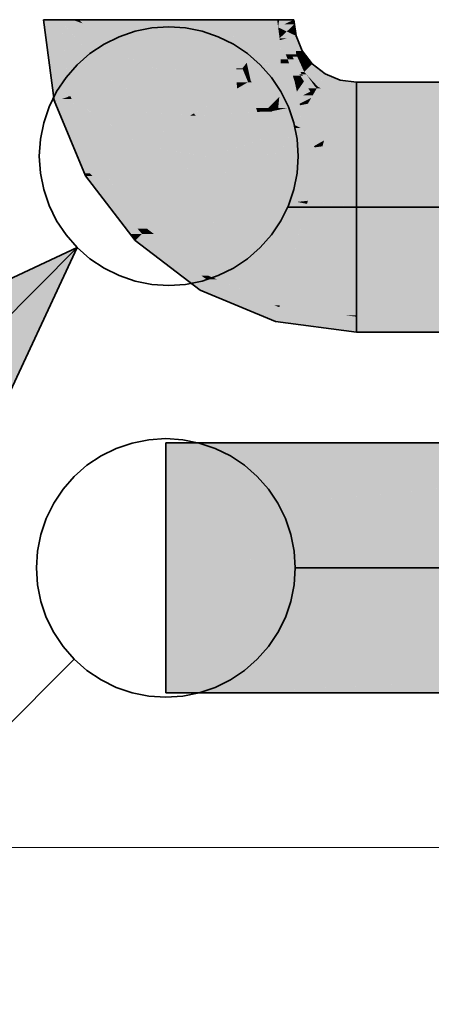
# Model space of a CAD drawing. Extents: x -297 to 573, y -46 to 548.
# Tile 177 of 256: x 224.7 to 226.61, y 246.46 to 251.03. Entities that reach past the tile are written whole.
import ezdxf

# ---------------------------------------------------------------- set-up
doc = ezdxf.new("R2010")
doc.units = 0
doc.layers.get('0').update_dxf_attribs({"lineweight": 35})
for name, color, linetype, lineweight in [('0-Shading', 7, 'Continuous', 35), ('5_EG-AUSBAU', 7, 'Continuous', 25), ('5_EG-HLSE', 7, 'Continuous', 25)]:
    doc.layers.add(name, color=color, linetype=linetype, lineweight=lineweight)
doc.layers.add('H_Ruecklauf', color=5, linetype='Continuous', lineweight=35, true_color=0x0000ff)
doc.layers.add('H_Vorlauf', color=1, linetype='Continuous', lineweight=35, true_color=0xff0000)

# ---------------------------------------------------------------- blocks, each defined once
blk = doc.blocks.new('Shading-A07ALD3J1N', base_point=(229.2942, 249.6208))
at = {"layer": '0-Shading', "color": 174, "true_color": 0x0000a0}
for points in [[(227.4742, 249.0367), (225.3803, 249.0367), (227.0915, 249.0645)], [(225.3803, 249.0367), (227.0915, 249.0645), (225.3803, 249.0645)], [(225.3803, 248.9868), (227.4742, 249.0367), (225.3803, 249.0367)], [(225.3803, 248.9868), (226.8946, 248.9868), (227.4742, 249.0367)], [(226.4168, 247.9443), (225.3803, 247.9443), (227.1059, 247.9822)], [(225.3803, 247.9443), (227.1059, 247.9822), (226.2901, 247.9822)], [(225.3803, 247.9443), (226.2901, 247.9822), (225.3803, 247.9822)], [(225.6938, 247.9045), (226.4344, 247.9045), (227.1059, 247.9822)], [(226.4344, 247.9045), (227.1059, 247.9822), (227.628, 247.9822)], [(225.6938, 247.9045), (226.4168, 247.9443), (225.3803, 247.9443)], [(225.3803, 247.9045), (225.6938, 247.9045), (225.3803, 247.9443)], [(226.4344, 247.9045), (226.6611, 247.9045), (226.8709, 247.9329)]]:
    blk.add_solid(points, dxfattribs=at)
at = {"layer": '0-Shading', "color": 172, "true_color": 0x0000d9}
for points in [[(225.3803, 248.7745), (225.8321, 248.7745), (225.3803, 248.9868)], [(225.8321, 248.7745), (225.3803, 248.9868), (226.8946, 248.9868)], [(225.8321, 248.7745), (227.9223, 248.9751), (226.8361, 248.9751)], [(225.8321, 248.7745), (228.4242, 248.7745), (226.9245, 248.8793)], [(226.8817, 248.0623), (225.3803, 248.0623), (227.8571, 248.1945)], [(225.3803, 248.0623), (227.8571, 248.1945), (225.3803, 248.1945)], [(225.3803, 247.9822), (226.8817, 248.0623), (225.3803, 248.0623)], [(225.3803, 247.9822), (226.2901, 247.9822), (226.8817, 248.0623)], [(226.2901, 247.9822), (227.1059, 247.9822), (226.8817, 248.0623)]]:
    blk.add_solid(points, dxfattribs=at)
at = {"layer": '0-Shading', "color": 5, "true_color": 0x0000fa}
for points in [[(225.3803, 248.635), (225.8321, 248.7745), (225.3803, 248.7745)], [(226.9598, 248.635), (225.3803, 248.635), (228.4242, 248.7745)], [(225.3803, 248.635), (228.4242, 248.7745), (225.8321, 248.7745)], [(225.3803, 248.4845), (228.4242, 248.4845), (228.4242, 248.7745)], [(225.3803, 248.4845), (226.9598, 248.635), (225.3803, 248.635)], [(228.3559, 248.3646), (225.3803, 248.3646), (228.4242, 248.4845)], [(225.3803, 248.3646), (228.4242, 248.4845), (225.3803, 248.4845)], [(225.3803, 248.1945), (227.8571, 248.1945), (228.3559, 248.3646)], [(225.3803, 248.1945), (228.3559, 248.3646), (225.3803, 248.3646)]]:
    blk.add_solid(points, dxfattribs=at)
blk = doc.blocks.new('Shading-A07ALD3L1N', base_point=(229.5842, 249.6586))
at = {"layer": '0-Shading', "color": 14, "true_color": 0xa00000}
for points in [[(224.8523, 250.7386), (224.8918, 251.0285), (224.8141, 251.0285)], [(224.93, 250.7386), (224.8523, 250.7386), (224.8918, 251.0285)], [(225.9011, 250.993), (225.9061, 251.0285), (225.8964, 251.0285)], [(225.9011, 250.993), (225.9741, 251.0285), (225.9061, 251.0285)], [(225.9615, 250.993), (225.9011, 250.993), (225.9769, 251.0076)], [(225.9011, 250.993), (225.9769, 251.0076), (225.931, 251.0076)], [(225.9412, 250.9739), (225.9615, 250.993), (225.9011, 250.993)], [(225.9412, 250.9739), (225.9036, 250.9739), (225.9011, 250.993)], [(225.9769, 251.0076), (225.931, 251.0076), (225.9741, 251.0285)], [(225.9813, 250.9739), (225.9412, 250.9739), (225.9769, 251.0076)], [(225.9078, 250.9423), (225.9412, 250.9739), (225.9036, 250.9739)], [(225.9422, 250.9423), (225.9078, 250.9423), (225.984, 250.9535)], [(225.9078, 250.9423), (225.984, 250.9535), (225.9196, 250.9535)], [(225.9764, 250.9334), (225.909, 250.9334), (225.9741, 250.9509)], [(225.984, 250.9535), (225.9196, 250.9535), (225.9412, 250.9739)], [(225.984, 250.9535), (225.9813, 250.9739), (225.9412, 250.9739)], [(225.9851, 250.9509), (225.9741, 250.9509), (225.984, 250.9535)], [(225.983, 250.8835), (225.9851, 250.9509), (225.9741, 250.9509)], [(226.013, 250.8835), (225.983, 250.8835), (225.9851, 250.9509)], [(225.909, 250.9334), (225.9422, 250.9423), (225.9078, 250.9423)], [(225.9363, 250.8675), (225.9764, 250.9334), (225.909, 250.9334)], [(225.9851, 250.8675), (225.9363, 250.8675), (225.9764, 250.9334)], [(225.9457, 250.8447), (225.9851, 250.8675), (225.9363, 250.8675)], [(225.9739, 250.8447), (225.9457, 250.8447), (225.9674, 250.8572)], [(225.9897, 250.8572), (225.9674, 250.8572), (225.9851, 250.8675)], [(226.0045, 250.7863), (225.9897, 250.8572), (225.9674, 250.8572)], [(225.9851, 250.8675), (226.013, 250.8835), (225.983, 250.8835)], [(226.0253, 250.8675), (225.9851, 250.8675), (226.013, 250.8835)], [(226.005, 250.8235), (226.0253, 250.8675), (225.9851, 250.8675)], [(226.0218, 250.7863), (226.0045, 250.7863), (225.9897, 250.8572)], [(226.0591, 250.8235), (226.005, 250.8235), (226.0253, 250.8675)], [(225.9993, 250.7749), (225.9739, 250.8447), (225.9457, 250.8447)], [(226.0104, 250.7749), (225.9993, 250.7749), (225.9739, 250.8447)], [(226.0218, 250.7863), (226.0591, 250.8235), (226.005, 250.8235)], [(226.1076, 250.7863), (226.0218, 250.7863), (226.0591, 250.8235)], [(226.0041, 250.7685), (226.0104, 250.7749), (225.9993, 250.7749)], [(226.0173, 250.7685), (226.0041, 250.7685), (226.0104, 250.7749)], [(226.0803, 250.7101), (226.0173, 250.7685), (226.0041, 250.7685)], [(226.0104, 250.7749), (226.0218, 250.7863), (226.0045, 250.7863)], [(226.0323, 250.7749), (226.0104, 250.7749), (226.0218, 250.7863)], [(226.0719, 250.7179), (226.0323, 250.7749), (226.0104, 250.7749)], [(226.03, 250.7774), (226.1076, 250.7863), (226.0218, 250.7863)], [(226.1191, 250.7774), (226.03, 250.7774), (226.1076, 250.7863)], [(226.0847, 250.7179), (226.1191, 250.7774), (226.03, 250.7774)], [(226.0847, 250.7179), (226.0719, 250.7179), (226.0323, 250.7749)], [(226.1891, 250.7484), (226.1024, 250.7484), (226.1191, 250.7774)], [(224.929, 250.6708), (224.8612, 250.6708), (224.8523, 250.7386)], [(224.9386, 250.6734), (224.9261, 250.6734), (224.8523, 250.7386)], [(224.9386, 250.6734), (224.93, 250.7386), (224.8523, 250.7386)], [(226.1809, 250.7179), (226.0847, 250.7179), (226.1891, 250.7484)], [(226.0847, 250.7179), (226.1891, 250.7484), (226.1024, 250.7484)], [(226.2641, 250.6734), (226.1689, 250.6734), (226.2641, 250.7386)], [(226.1689, 250.6734), (226.2641, 250.7386), (226.1864, 250.7386)], [(226.2641, 250.7386), (226.1864, 250.7386), (226.1891, 250.7484)], [(226.2641, 250.6608), (228.3839, 250.6608), (226.2641, 250.7386)], [(228.3839, 250.6608), (226.2641, 250.7386), (227.3119, 250.7386)], [(224.929, 250.6708), (224.9386, 250.6734), (224.9261, 250.6734)], [(224.9397, 250.6708), (224.929, 250.6708), (224.9386, 250.6734)], [(226.0803, 250.7101), (226.0847, 250.7179), (226.0719, 250.7179)], [(226.0994, 250.7101), (226.0803, 250.7101), (226.0847, 250.7179)], [(226.1689, 250.6734), (226.0994, 250.7101), (226.0803, 250.7101)], [(226.1689, 250.6734), (226.1809, 250.7179), (226.0847, 250.7179)], [(226.2641, 250.6608), (226.2641, 250.6734), (226.1689, 250.6734)], [(224.8635, 250.6533), (224.929, 250.6708), (224.8612, 250.6708)], [(224.8775, 250.6533), (224.8635, 250.6533), (224.929, 250.6708)], [(224.8653, 250.6491), (224.8775, 250.6533), (224.8635, 250.6533)], [(224.9486, 250.6491), (224.8653, 250.6491), (224.9438, 250.6608)], [(224.8653, 250.6491), (224.9438, 250.6608), (224.8998, 250.6608)], [(225.0291, 250.3155), (225.0034, 250.3155), (224.8653, 250.6491)], [(225.0757, 250.3424), (224.9486, 250.6491), (224.8653, 250.6491)], [(225.0757, 250.3424), (225.0159, 250.3424), (224.8653, 250.6491)], [(224.9438, 250.6608), (224.8998, 250.6608), (224.929, 250.6708)], [(224.9438, 250.6608), (224.9397, 250.6708), (224.929, 250.6708)], [(225.0084, 250.3036), (225.0291, 250.3155), (225.0034, 250.3155)], [(225.0394, 250.3036), (225.0084, 250.3036), (225.0291, 250.3155)], [(225.0291, 250.3155), (225.0757, 250.3424), (225.0159, 250.3424)], [(225.0963, 250.3155), (225.0291, 250.3155), (225.0757, 250.3424)], [(225.2497, 250.0582), (225.0963, 250.3155), (225.0291, 250.3155)], [(225.2938, 250.0582), (225.2497, 250.0582), (225.0963, 250.3155)], [(225.2149, 250.0345), (225.0394, 250.3036), (225.0084, 250.3036)], [(225.27, 250.0345), (225.2149, 250.0345), (225.0394, 250.3036)], [(225.2388, 250.0033), (225.27, 250.0345), (225.2149, 250.0345)], [(225.3143, 250.0033), (225.2388, 250.0033), (225.27, 250.0345)], [(225.27, 250.0345), (225.2938, 250.0582), (225.2497, 250.0582)], [(225.3247, 250.0345), (225.27, 250.0345), (225.2938, 250.0582)], [(225.546, 249.8401), (225.3247, 250.0345), (225.27, 250.0345)], [(225.578, 249.8401), (225.546, 249.8401), (225.3247, 250.0345)], [(225.4723, 249.8241), (225.3143, 250.0033), (225.2388, 250.0033)], [(225.5687, 249.8241), (225.4723, 249.8241), (225.3143, 250.0033)], [(225.5391, 249.7728), (225.5687, 249.8241), (225.4723, 249.8241)], [(225.7021, 249.7728), (225.5391, 249.7728), (225.5687, 249.8241)], [(225.5687, 249.8241), (225.578, 249.8401), (225.546, 249.8401)], [(225.6166, 249.8241), (225.5687, 249.8241), (225.578, 249.8401)], [(225.8836, 249.703), (225.6166, 249.8241), (225.5687, 249.8241)], [(225.909, 249.703), (225.8836, 249.703), (225.6166, 249.8241)], [(225.7289, 249.6942), (225.7021, 249.7728), (225.5391, 249.7728)], [(225.9066, 249.6942), (225.7289, 249.6942), (225.7021, 249.7728)], [(225.8888, 249.628), (225.9066, 249.6942), (225.7289, 249.6942)], [(225.9066, 249.6942), (225.909, 249.703), (225.8836, 249.703)], [(226.2641, 249.6503), (225.8948, 249.6503), (225.9066, 249.6942)], [(225.976, 249.6942), (225.9066, 249.6942), (225.909, 249.703)], [(226.2154, 249.6562), (225.976, 249.6942), (225.9066, 249.6942)], [(226.2641, 249.6562), (226.2154, 249.6562), (225.976, 249.6942)], [(226.2641, 249.628), (225.8888, 249.628), (226.2641, 249.6503)], [(225.8888, 249.628), (226.2641, 249.6503), (225.8948, 249.6503)], [(226.2641, 249.5786), (226.2641, 249.628), (225.8888, 249.628)], [(226.2641, 249.6503), (226.2641, 249.6562), (226.2154, 249.6562)], [(226.2641, 249.6503), (228.1674, 249.6503), (226.2641, 249.6562)], [(228.1674, 249.6503), (226.2641, 249.6562), (228.2517, 249.6562)], [(226.2641, 249.5786), (227.1591, 249.5786), (226.2641, 249.6503)], [(227.1591, 249.5786), (226.2641, 249.6503), (228.1674, 249.6503)]]:
    blk.add_solid(points, dxfattribs=at)
at = {"layer": '0-Shading', "color": 12, "true_color": 0xd90000}
for points in [[(225.1436, 250.7283), (224.9314, 250.7283), (224.8918, 251.0285)], [(224.9949, 251.0116), (224.9451, 251.0285), (224.8918, 251.0285)], [(224.9949, 251.0116), (224.9061, 251.0116), (224.8918, 251.0285)], [(225.0138, 250.8831), (224.9949, 251.0116), (224.9061, 251.0116)], [(224.9949, 251.0116), (224.9778, 251.0285), (224.9451, 251.0285)], [(225.1233, 250.8831), (225.1041, 251.0285), (224.9778, 251.0285)], [(225.1233, 250.8831), (225.0138, 250.8831), (224.9949, 251.0116)], [(225.6888, 250.993), (225.8964, 251.0285), (225.6841, 251.0285)], [(225.9011, 250.993), (225.6888, 250.993), (225.8964, 251.0285)], [(225.7039, 250.8784), (225.9011, 250.993), (225.6888, 250.993)], [(225.8167, 250.9087), (225.7559, 250.9087), (225.9011, 250.993)], [(225.9078, 250.9423), (225.8504, 250.9423), (225.9011, 250.993)], [(225.7039, 250.8784), (225.8167, 250.9087), (225.7559, 250.9087)], [(225.7935, 250.8784), (225.7039, 250.8784), (225.8167, 250.9087)], [(225.9125, 250.8381), (225.7626, 250.8381), (225.8167, 250.9087)], [(225.9099, 250.9087), (225.8167, 250.9087), (225.909, 250.9334)], [(225.8167, 250.9087), (225.9041, 250.9321), (225.8401, 250.9321)], [(225.9125, 250.8381), (225.9099, 250.9087), (225.8167, 250.9087)], [(225.8401, 250.9321), (225.9078, 250.9423), (225.8504, 250.9423)], [(225.9041, 250.9321), (225.8401, 250.9321), (225.909, 250.9334)], [(225.8401, 250.9321), (225.909, 250.9334), (225.8488, 250.9334)], [(225.909, 250.9334), (225.8488, 250.9334), (225.9078, 250.9423)], [(225.9457, 250.8447), (225.9123, 250.8447), (225.909, 250.9334)], [(225.1436, 250.7283), (225.1233, 250.8831), (225.0138, 250.8831)], [(225.7353, 250.8026), (225.7935, 250.8784), (225.7039, 250.8784)], [(225.7602, 250.8075), (225.7391, 250.8075), (225.7554, 250.8288)], [(225.8663, 250.8288), (225.7554, 250.8288), (225.9125, 250.8381)], [(225.7554, 250.8288), (225.9125, 250.8381), (225.7626, 250.8381)], [(225.7602, 250.8075), (225.8663, 250.8288), (225.7554, 250.8288)], [(225.8813, 250.8075), (225.7602, 250.8075), (225.913, 250.8258)], [(225.7602, 250.8075), (225.913, 250.8258), (225.8515, 250.8258)], [(225.9096, 250.7456), (225.774, 250.7456), (225.913, 250.8258)], [(225.913, 250.8258), (225.8515, 250.8258), (225.9125, 250.8381)], [(225.9774, 250.7419), (225.9095, 250.7419), (225.9515, 250.8258)], [(225.9095, 250.7419), (225.9515, 250.8258), (225.913, 250.8258)], [(225.9125, 250.8381), (225.9457, 250.8447), (225.9123, 250.8447)], [(225.9342, 250.8381), (225.9125, 250.8381), (225.9457, 250.8447)], [(225.913, 250.8258), (225.9342, 250.8381), (225.9125, 250.8381)], [(225.9515, 250.8258), (225.913, 250.8258), (225.9457, 250.8447)], [(226.0041, 250.7685), (225.9692, 250.7685), (225.9457, 250.8447)], [(225.7353, 250.8026), (225.7602, 250.8075), (225.7391, 250.8075)], [(225.7613, 250.8026), (225.7353, 250.8026), (225.7602, 250.8075)], [(225.7589, 250.7456), (225.7613, 250.8026), (225.7353, 250.8026)], [(225.774, 250.7456), (225.7589, 250.7456), (225.7613, 250.8026)], [(225.774, 250.7456), (225.8813, 250.8075), (225.7602, 250.8075)], [(225.9774, 250.7419), (226.0041, 250.7685), (225.9692, 250.7685)], [(226.0209, 250.7419), (225.9774, 250.7419), (226.0041, 250.7685)], [(226.0803, 250.7101), (226.0408, 250.7101), (226.0041, 250.7685)], [(224.9386, 250.6734), (225.1436, 250.7283), (224.9314, 250.7283)], [(225.1664, 250.6734), (224.9386, 250.6734), (225.1436, 250.7283)], [(225.7618, 250.7386), (225.774, 250.7456), (225.7589, 250.7456)], [(225.7785, 250.7386), (225.7618, 250.7386), (225.774, 250.7456)], [(225.854, 250.6184), (225.7785, 250.7386), (225.7618, 250.7386)], [(225.821, 250.6709), (225.9096, 250.7456), (225.774, 250.7456)], [(225.9065, 250.6709), (225.821, 250.6709), (225.9096, 250.7456)], [(225.9933, 250.6709), (225.9065, 250.6709), (225.9774, 250.7419)], [(225.9065, 250.6709), (225.9774, 250.7419), (225.9095, 250.7419)], [(225.9879, 250.6948), (226.0209, 250.7419), (225.9774, 250.7419)], [(226.0504, 250.6948), (225.9879, 250.6948), (226.0209, 250.7419)], [(224.9438, 250.6608), (225.1664, 250.6734), (224.9386, 250.6734)], [(225.1716, 250.6608), (224.9438, 250.6608), (225.1664, 250.6734)], [(225.9944, 250.6661), (226.0504, 250.6948), (225.9879, 250.6948)], [(225.9944, 250.6661), (226.0614, 250.6774), (226.0164, 250.6774)], [(226.0549, 250.6661), (225.9944, 250.6661), (226.0614, 250.6774)], [(226.0614, 250.6774), (226.0164, 250.6774), (226.0504, 250.6948)], [(226.0504, 250.6948), (226.0803, 250.7101), (226.0408, 250.7101)], [(226.1643, 250.656), (226.049, 250.656), (226.1689, 250.6734)], [(226.049, 250.656), (226.1689, 250.6734), (226.059, 250.6734)], [(226.0714, 250.6948), (226.0504, 250.6948), (226.0803, 250.7101)], [(226.0614, 250.6774), (226.0714, 250.6948), (226.0504, 250.6948)], [(226.1689, 250.6734), (226.059, 250.6734), (226.0803, 250.7101)], [(226.2641, 250.6608), (226.1656, 250.6608), (226.1689, 250.6734)], [(225.2595, 250.4485), (225.0317, 250.4485), (224.9438, 250.6608)], [(225.1952, 250.604), (225.0284, 250.604), (224.9438, 250.6608)], [(225.1952, 250.604), (225.1716, 250.6608), (224.9438, 250.6608)], [(225.854, 250.6184), (225.9065, 250.6709), (225.821, 250.6709)], [(225.9013, 250.6185), (225.8541, 250.6185), (225.9065, 250.6709)], [(226.019, 250.604), (225.8728, 250.604), (226.0391, 250.6388)], [(225.9013, 250.6185), (225.9944, 250.6661), (225.906, 250.6661)], [(225.9424, 250.6185), (225.9013, 250.6185), (226.0022, 250.6311)], [(225.9013, 250.6185), (226.0022, 250.6311), (225.9258, 250.6311)], [(225.9944, 250.6661), (225.906, 250.6661), (225.9933, 250.6709)], [(225.906, 250.6661), (225.9933, 250.6709), (225.9065, 250.6709)], [(226.0022, 250.6311), (225.9258, 250.6311), (225.9944, 250.6661)], [(226.1328, 250.5385), (225.9812, 250.5385), (226.1597, 250.6388)], [(225.9812, 250.5385), (226.1597, 250.6388), (226.0391, 250.6388)], [(226.0005, 250.6388), (226.0549, 250.6661), (225.9944, 250.6661)], [(226.0391, 250.6388), (226.0005, 250.6388), (226.0549, 250.6661)], [(226.0022, 250.6311), (226.0391, 250.6388), (226.0005, 250.6388)], [(226.1597, 250.6388), (226.0391, 250.6388), (226.1643, 250.656)], [(226.0391, 250.6388), (226.1643, 250.656), (226.049, 250.656)], [(226.2641, 250.4683), (226.114, 250.4683), (226.2641, 250.656)], [(226.114, 250.4683), (226.2641, 250.656), (226.1643, 250.656)], [(226.2641, 250.656), (226.1643, 250.656), (226.2641, 250.6608)], [(226.1643, 250.656), (226.2641, 250.6608), (226.1656, 250.6608)], [(226.2641, 250.4485), (228.4242, 250.4485), (226.2641, 250.6608)], [(228.4242, 250.4485), (226.2641, 250.6608), (228.3839, 250.6608)], [(225.2595, 250.4485), (225.1952, 250.604), (225.0284, 250.604)], [(225.9011, 250.6184), (225.854, 250.6184), (225.9013, 250.6185)], [(225.854, 250.6184), (225.9013, 250.6185), (225.8541, 250.6185)], [(225.8728, 250.604), (225.9011, 250.6184), (225.854, 250.6184)], [(225.8728, 250.604), (225.9005, 250.6097), (225.8841, 250.6097)], [(225.9741, 250.5263), (226.019, 250.604), (225.8728, 250.604)], [(225.9005, 250.6097), (225.8841, 250.6097), (225.9013, 250.6185)], [(225.9005, 250.6097), (225.9424, 250.6185), (225.9013, 250.6185)], [(226.0043, 250.5263), (225.9741, 250.5263), (225.9812, 250.5385)], [(226.114, 250.4683), (226.1328, 250.5385), (225.9812, 250.5385)], [(226.114, 250.4683), (226.0043, 250.5263), (225.9741, 250.5263)], [(225.0757, 250.3424), (225.2595, 250.4485), (225.0317, 250.4485)], [(225.341, 250.3424), (225.0757, 250.3424), (225.2595, 250.4485)], [(226.2641, 250.4485), (226.2641, 250.4683), (226.114, 250.4683)], [(225.1786, 250.2083), (225.341, 250.3424), (225.0757, 250.3424)], [(225.4439, 250.2083), (225.1786, 250.2083), (225.341, 250.3424)], [(225.2938, 250.0582), (225.4439, 250.2083), (225.1786, 250.2083)], [(225.6395, 250.0582), (225.2938, 250.0582), (225.4439, 250.2083)], [(225.3384, 250.024), (225.6395, 250.0582), (225.2938, 250.0582)], [(225.6841, 250.024), (225.3384, 250.024), (225.6395, 250.0582)], [(225.578, 249.8401), (225.6841, 250.024), (225.3384, 250.024)], [(225.9639, 249.9081), (225.6172, 249.9081), (225.6841, 250.024)], [(225.9457, 249.8401), (225.578, 249.8401), (225.9639, 249.9081)], [(225.578, 249.8401), (225.9639, 249.9081), (225.6172, 249.9081)], [(226.2641, 249.8685), (225.9533, 249.8685), (225.9639, 249.9081)], [(226.2641, 249.703), (225.909, 249.703), (226.2641, 249.8685)], [(225.909, 249.703), (226.2641, 249.8685), (225.9533, 249.8685)], [(226.2641, 249.6562), (228.2517, 249.6562), (226.2641, 249.8685)], [(228.2517, 249.6562), (226.2641, 249.8685), (228.4242, 249.8685)], [(225.909, 249.703), (225.9457, 249.8401), (225.578, 249.8401)], [(226.2641, 249.6562), (226.2641, 249.703), (225.909, 249.703)]]:
    blk.add_solid(points, dxfattribs=at)
at = {"layer": '0-Shading', "color": 1, "true_color": 0xfa0000}
for points in [[(225.1233, 250.8831), (225.3941, 251.0285), (225.1041, 251.0285)], [(225.4133, 250.8831), (225.1233, 250.8831), (225.3941, 251.0285)], [(225.4139, 250.8784), (225.6841, 251.0285), (225.3941, 251.0285)], [(225.7039, 250.8784), (225.4139, 250.8784), (225.6841, 251.0285)], [(225.3683, 250.7885), (225.1357, 250.7885), (225.1233, 250.8831)], [(225.4238, 250.8034), (225.3299, 250.8034), (225.1233, 250.8831)], [(225.4238, 250.8034), (225.4133, 250.8831), (225.1233, 250.8831)], [(225.4238, 250.8034), (225.7039, 250.8784), (225.4139, 250.8784)], [(225.7067, 250.8034), (225.4238, 250.8034), (225.7039, 250.8784)], [(225.7353, 250.8026), (225.7067, 250.8026), (225.7039, 250.8784)], [(225.1436, 250.7283), (225.3683, 250.7885), (225.1357, 250.7885)], [(225.4402, 250.7637), (225.2757, 250.7637), (225.3683, 250.7885)], [(225.3683, 250.7885), (225.4238, 250.8034), (225.3299, 250.8034)], [(225.4299, 250.7885), (225.3683, 250.7885), (225.4238, 250.8034)], [(225.4402, 250.7637), (225.4299, 250.7885), (225.3683, 250.7885)], [(225.4257, 250.7988), (225.7067, 250.8034), (225.4238, 250.8034)], [(225.7069, 250.7988), (225.4257, 250.7988), (225.7067, 250.8034)], [(225.4402, 250.7637), (225.7069, 250.7988), (225.4257, 250.7988)], [(225.7082, 250.7637), (225.4402, 250.7637), (225.7069, 250.7988)], [(225.7069, 250.7988), (225.7353, 250.8026), (225.7067, 250.8026)], [(225.7369, 250.7988), (225.7069, 250.7988), (225.7353, 250.8026)], [(225.7091, 250.7386), (225.7369, 250.7988), (225.7069, 250.7988)], [(225.7618, 250.7386), (225.7091, 250.7386), (225.7369, 250.7988)], [(225.4549, 250.7283), (225.1436, 250.7283), (225.4402, 250.7637)], [(225.1436, 250.7283), (225.4402, 250.7637), (225.2757, 250.7637)], [(225.5107, 250.5936), (225.4549, 250.7283), (225.1436, 250.7283)], [(225.4823, 250.604), (225.1952, 250.604), (225.1436, 250.7283)], [(225.4629, 250.7088), (225.7082, 250.7637), (225.4402, 250.7637)], [(225.7103, 250.7088), (225.4629, 250.7088), (225.7082, 250.7637)], [(225.7103, 250.7088), (225.7618, 250.7386), (225.7091, 250.7386)], [(225.771, 250.7088), (225.7103, 250.7088), (225.7618, 250.7386)], [(225.854, 250.6184), (225.7989, 250.6184), (225.7618, 250.7386)], [(225.5107, 250.5936), (225.7103, 250.7088), (225.4629, 250.7088)], [(225.7058, 250.6028), (225.5268, 250.6028), (225.7103, 250.7088)], [(225.8006, 250.6128), (225.7062, 250.6128), (225.771, 250.7088)], [(225.7062, 250.6128), (225.771, 250.7088), (225.7103, 250.7088)], [(225.4949, 250.5844), (225.2032, 250.5844), (225.1952, 250.604)], [(225.355, 250.5936), (225.4823, 250.604), (225.1952, 250.604)], [(225.2595, 250.4485), (225.4949, 250.5844), (225.2032, 250.5844)], [(225.622, 250.4485), (225.2595, 250.4485), (225.5187, 250.5831)], [(225.2595, 250.4485), (225.5187, 250.5831), (225.4927, 250.5831)], [(225.5107, 250.5936), (225.355, 250.5936), (225.4823, 250.604)], [(225.4949, 250.5844), (225.5107, 250.5936), (225.355, 250.5936)], [(225.5187, 250.5831), (225.4927, 250.5831), (225.4949, 250.5844)], [(225.5177, 250.5844), (225.4949, 250.5844), (225.5107, 250.5936)], [(225.5187, 250.5831), (225.5177, 250.5844), (225.4949, 250.5844)], [(225.6175, 250.5936), (225.5107, 250.5936), (225.7058, 250.6028)], [(225.5107, 250.5936), (225.7058, 250.6028), (225.5268, 250.6028)], [(225.5187, 250.5831), (225.6175, 250.5936), (225.5107, 250.5936)], [(225.8187, 250.5831), (225.5187, 250.5831), (225.8379, 250.6023)], [(225.5187, 250.5831), (225.7055, 250.5944), (225.6254, 250.5944)], [(225.6489, 250.4134), (225.8187, 250.5831), (225.5187, 250.5831)], [(225.7055, 250.5944), (225.6254, 250.5944), (225.7058, 250.6028)], [(225.7055, 250.5944), (225.8045, 250.6003), (225.7057, 250.6003)], [(225.8045, 250.6003), (225.7057, 250.6003), (225.8037, 250.6028)], [(225.7057, 250.6003), (225.8037, 250.6028), (225.7058, 250.6028)], [(225.8037, 250.6028), (225.7058, 250.6028), (225.8006, 250.6128)], [(225.7058, 250.6028), (225.8006, 250.6128), (225.7062, 250.6128)], [(225.9741, 250.5263), (225.7618, 250.5263), (225.875, 250.6023)], [(225.7618, 250.5263), (225.875, 250.6023), (225.8379, 250.6023)], [(225.8006, 250.6128), (225.854, 250.6184), (225.7989, 250.6184)], [(225.8484, 250.6128), (225.8006, 250.6128), (225.854, 250.6184)], [(225.8039, 250.6023), (225.8484, 250.6128), (225.8006, 250.6128)], [(225.8379, 250.6023), (225.8039, 250.6023), (225.8484, 250.6128)], [(225.8045, 250.6003), (225.8379, 250.6023), (225.8039, 250.6023)], [(225.875, 250.6023), (225.8379, 250.6023), (225.8728, 250.604)], [(225.8379, 250.6023), (225.8728, 250.604), (225.8395, 250.604)], [(225.8728, 250.604), (225.8395, 250.604), (225.854, 250.6184)], [(225.6489, 250.4134), (225.9741, 250.5263), (225.7618, 250.5263)], [(225.9091, 250.4137), (225.65, 250.4137), (225.9741, 250.5263)], [(226.0713, 250.4361), (225.9221, 250.4361), (225.9741, 250.5263)], [(226.114, 250.4683), (226.0366, 250.4683), (225.9741, 250.5263)], [(225.5434, 250.3078), (225.3675, 250.3078), (225.2595, 250.4485)], [(225.6181, 250.3825), (225.3927, 250.3825), (225.2595, 250.4485)], [(225.6489, 250.4134), (225.4506, 250.4134), (225.2595, 250.4485)], [(225.6489, 250.4134), (225.622, 250.4485), (225.2595, 250.4485)], [(226.0661, 250.441), (226.114, 250.4683), (226.0366, 250.4683)], [(226.1067, 250.441), (226.0661, 250.441), (226.114, 250.4683)], [(226.2641, 250.441), (226.1067, 250.441), (226.2641, 250.4485)], [(226.1067, 250.441), (226.2641, 250.4485), (226.1087, 250.4485)], [(226.2641, 250.4485), (226.1087, 250.4485), (226.114, 250.4683)], [(226.2641, 250.1586), (228.4242, 250.1586), (226.2641, 250.4485)], [(228.4242, 250.1586), (226.2641, 250.4485), (228.4242, 250.4485)], [(225.6181, 250.3825), (225.6489, 250.4134), (225.4506, 250.4134)], [(225.6891, 250.3825), (225.6181, 250.3825), (225.6489, 250.4134)], [(225.9074, 250.4134), (225.6489, 250.4134), (225.9091, 250.4137)], [(225.6489, 250.4134), (225.9091, 250.4137), (225.65, 250.4137)], [(225.7043, 250.3708), (225.9074, 250.4134), (225.6489, 250.4134)], [(225.8844, 250.3708), (225.7043, 250.3708), (225.9091, 250.4137)], [(226.0622, 250.2751), (225.8291, 250.2751), (226.0994, 250.4137)], [(225.8291, 250.2751), (226.0994, 250.4137), (225.9091, 250.4137)], [(226.0994, 250.4137), (225.9091, 250.4137), (226.1067, 250.441)], [(225.9091, 250.4137), (226.0713, 250.4361), (225.9221, 250.4361)], [(226.2641, 250.1882), (226.0389, 250.1882), (226.2641, 250.441)], [(226.0389, 250.1882), (226.2641, 250.441), (226.1067, 250.441)], [(226.0713, 250.4361), (226.1067, 250.441), (226.0661, 250.441)], [(225.5434, 250.3078), (225.6181, 250.3825), (225.3927, 250.3825)], [(225.6673, 250.3078), (225.5434, 250.3078), (225.6181, 250.3825)], [(225.7043, 250.3708), (225.6258, 250.3708), (225.6181, 250.3825)], [(225.7043, 250.3708), (225.6891, 250.3825), (225.6181, 250.3825)], [(225.6889, 250.2751), (225.7043, 250.3708), (225.6258, 250.3708)], [(225.8291, 250.2751), (225.6889, 250.2751), (225.7043, 250.3708)], [(225.8291, 250.2751), (225.8844, 250.3708), (225.7043, 250.3708)], [(225.4439, 250.2083), (225.5434, 250.3078), (225.3675, 250.3078)], [(225.7033, 250.2533), (225.4888, 250.2533), (225.5434, 250.3078)], [(225.7033, 250.2533), (225.6673, 250.3078), (225.5434, 250.3078)], [(225.7033, 250.2533), (225.8291, 250.2751), (225.6889, 250.2751)], [(225.8165, 250.2533), (225.7033, 250.2533), (225.8291, 250.2751)], [(225.9228, 250.221), (225.7979, 250.221), (225.8291, 250.2751)], [(226.0389, 250.1882), (226.0622, 250.2751), (225.8291, 250.2751)], [(226.0389, 250.1882), (225.9796, 250.1882), (225.8291, 250.2751)], [(225.4439, 250.2083), (225.7033, 250.2533), (225.4888, 250.2533)], [(225.7906, 250.2083), (225.4439, 250.2083), (225.7979, 250.221)], [(225.4439, 250.2083), (225.7979, 250.221), (225.5171, 250.221)], [(225.7979, 250.221), (225.5171, 250.221), (225.7033, 250.2533)], [(225.7979, 250.221), (225.8165, 250.2533), (225.7033, 250.2533)], [(226.035, 250.1736), (225.7705, 250.1736), (225.7979, 250.221)], [(225.9889, 250.1828), (225.9228, 250.221), (225.7979, 250.221)], [(225.6841, 250.024), (225.7906, 250.2083), (225.4439, 250.2083)], [(225.9949, 250.024), (225.6841, 250.024), (226.035, 250.1736)], [(225.6841, 250.024), (226.035, 250.1736), (225.7705, 250.1736)], [(225.9889, 250.1828), (226.0389, 250.1882), (225.9796, 250.1882)], [(226.0375, 250.1828), (225.9889, 250.1828), (226.0389, 250.1882)], [(226.035, 250.1736), (226.0375, 250.1828), (225.9889, 250.1828)], [(226.2641, 250.1586), (226.031, 250.1586), (226.035, 250.1736)], [(226.1496, 250.1736), (226.035, 250.1736), (226.0389, 250.1882)], [(226.2641, 250.1586), (226.1496, 250.1736), (226.035, 250.1736)], [(226.2641, 250.1586), (226.2641, 250.1882), (226.0389, 250.1882)], [(226.2641, 249.9081), (225.9639, 249.9081), (226.2641, 250.1586)], [(225.9639, 249.9081), (226.2641, 250.1586), (226.031, 250.1586)], [(226.2641, 249.8685), (228.4242, 249.8685), (226.2641, 250.1586)], [(228.4242, 249.8685), (226.2641, 250.1586), (228.4242, 250.1586)], [(225.9639, 249.9081), (225.9949, 250.024), (225.6841, 250.024)], [(226.2641, 249.8685), (226.2641, 249.9081), (225.9639, 249.9081)]]:
    blk.add_solid(points, dxfattribs=at)
blk = doc.blocks.new('Referenz-A07ALD4Q1N', base_point=(-101.907, -12.8362))
at = {"layer": '5_EG-AUSBAU', "color": 0, "lineweight": 13}
blk.add_line((182.8927, 247.1877), (279.0944, 247.1877), dxfattribs=at)
at = {"layer": '5_EG-HLSE', "color": 0, "lineweight": 13}
blk.add_line((232.4327, 247.1877), (183.8927, 247.1877), dxfattribs=at)
blk = doc.blocks.new('Steigleitung Heizung-A07ALDAC1N', base_point=(216.8963, 240.0005))
at = {"color": 0, "lineweight": -2}
for p, q in [((225.302, 249.0794), (225.225, 249.064)), ((225.3803, 249.0845), (225.302, 249.0794)), ((225.4586, 249.0794), (225.3803, 249.0845)), ((225.5356, 249.064), (225.4586, 249.0794)), ((225.1507, 249.0388), (225.0803, 249.0041)), ((225.225, 249.064), (225.1507, 249.0388)), ((225.6099, 249.0388), (225.5356, 249.064)), ((225.6803, 249.0041), (225.6099, 249.0388)), ((225.0803, 249.0041), (225.0151, 248.9605)), ((225.7456, 248.9605), (225.6803, 249.0041)), ((225.0151, 248.9605), (224.9561, 248.9088)), ((225.8046, 248.9088), (225.7456, 248.9605)), ((224.9561, 248.9088), (224.9043, 248.8497)), ((225.8563, 248.8497), (225.8046, 248.9088)), ((224.9043, 248.8497), (224.8607, 248.7845)), ((225.8999, 248.7845), (225.8563, 248.8497)), ((224.8607, 248.7845), (224.826, 248.7141)), ((225.9347, 248.7141), (225.8999, 248.7845)), ((224.826, 248.7141), (224.8008, 248.6398)), ((225.9599, 248.6398), (225.9347, 248.7141)), ((224.8008, 248.6398), (224.7855, 248.5628)), ((225.9752, 248.5628), (225.9599, 248.6398)), ((224.7855, 248.5628), (224.7803, 248.4845)), ((225.9803, 248.4845), (225.9752, 248.5628)), ((224.7803, 248.4845), (224.7855, 248.4062)), ((225.9752, 248.4062), (225.9803, 248.4845)), ((224.7855, 248.4062), (224.8008, 248.3292)), ((225.9599, 248.3292), (225.9752, 248.4062)), ((224.8008, 248.3292), (224.826, 248.2549)), ((225.9347, 248.2549), (225.9599, 248.3292)), ((224.826, 248.2549), (224.8607, 248.1845)), ((225.8999, 248.1845), (225.9347, 248.2549)), ((224.8607, 248.1845), (224.9043, 248.1192)), ((225.8563, 248.1192), (225.8999, 248.1845)), ((224.9043, 248.1192), (224.9561, 248.0602)), ((225.8046, 248.0602), (225.8563, 248.1192)), ((224.9561, 248.0603), (216.8963, 240.0005)), ((224.9561, 248.0602), (225.0151, 248.0085)), ((225.7456, 248.0085), (225.8046, 248.0602)), ((225.0151, 248.0085), (225.0803, 247.9649)), ((225.6803, 247.9649), (225.7456, 248.0085)), ((225.0803, 247.9649), (225.1507, 247.9302)), ((225.6099, 247.9302), (225.6803, 247.9649)), ((225.1507, 247.9302), (225.225, 247.9049)), ((225.225, 247.9049), (225.302, 247.8896)), ((225.302, 247.8896), (225.3803, 247.8845)), ((225.3803, 247.8845), (225.4586, 247.8896)), ((225.4586, 247.8896), (225.5356, 247.9049)), ((225.5356, 247.9049), (225.6099, 247.9302))]:
    blk.add_line(p, q, dxfattribs=at)
blk = doc.blocks.new('Steigleitung Heizung-A07ALDAE1N', base_point=(216.9101, 241.9112))
at = {"color": 0, "lineweight": -2}
for p, q in [((225.3941, 250.9952), (225.3158, 250.9901)), ((225.4724, 250.9901), (225.3941, 250.9952)), ((225.1645, 250.9495), (225.0941, 250.9148)), ((225.2388, 250.9747), (225.1645, 250.9495)), ((225.3158, 250.9901), (225.2388, 250.9747)), ((225.5494, 250.9747), (225.4724, 250.9901)), ((225.6237, 250.9495), (225.5494, 250.9747)), ((225.6941, 250.9148), (225.6237, 250.9495)), ((225.0941, 250.9148), (225.0289, 250.8712)), ((225.7594, 250.8712), (225.6941, 250.9148)), ((225.0289, 250.8712), (224.9699, 250.8195)), ((225.8184, 250.8195), (225.7594, 250.8712)), ((224.9699, 250.8195), (224.9181, 250.7604)), ((225.8701, 250.7604), (225.8184, 250.8195)), ((224.9181, 250.7604), (224.8745, 250.6952)), ((225.9137, 250.6952), (225.8701, 250.7604)), ((224.8745, 250.6952), (224.8398, 250.6248)), ((225.9484, 250.6248), (225.9137, 250.6952)), ((224.8398, 250.6248), (224.8146, 250.5505)), ((225.9737, 250.5505), (225.9484, 250.6248)), ((224.8146, 250.5505), (224.7993, 250.4735)), ((225.989, 250.4735), (225.9737, 250.5505)), ((224.7993, 250.4735), (224.7941, 250.3952)), ((225.9941, 250.3952), (225.989, 250.4735)), ((224.7941, 250.3952), (224.7993, 250.3169)), ((225.989, 250.3169), (225.9941, 250.3952)), ((224.7993, 250.3169), (224.8146, 250.2399)), ((225.9737, 250.2399), (225.989, 250.3169)), ((224.8146, 250.2399), (224.8398, 250.1656)), ((225.9484, 250.1656), (225.9737, 250.2399)), ((224.8398, 250.1656), (224.8745, 250.0952)), ((225.9137, 250.0952), (225.9484, 250.1656)), ((224.8745, 250.0952), (224.9181, 250.0299)), ((225.8701, 250.0299), (225.9137, 250.0952)), ((224.9181, 250.0299), (224.9699, 249.9709)), ((225.8184, 249.9709), (225.8701, 250.0299)), ((224.9699, 249.971), (216.9101, 241.9112)), ((222.251, 248.7031), (224.9699, 249.971)), ((223.7021, 247.2521), (224.9699, 249.971)), ((224.9699, 249.9709), (225.0289, 249.9192)), ((225.7594, 249.9192), (225.8184, 249.9709)), ((225.0289, 249.9192), (225.0941, 249.8756)), ((225.6941, 249.8756), (225.7594, 249.9192)), ((225.0941, 249.8756), (225.1645, 249.8409)), ((225.6237, 249.8409), (225.6941, 249.8756)), ((225.1645, 249.8409), (225.2388, 249.8156)), ((225.2388, 249.8156), (225.3158, 249.8003)), ((225.4724, 249.8003), (225.5494, 249.8156)), ((225.5494, 249.8156), (225.6237, 249.8409)), ((225.3158, 249.8003), (225.3941, 249.7952)), ((225.3941, 249.7952), (225.4724, 249.8003))]:
    blk.add_line(p, q, dxfattribs=at)
blk.add_solid([(224.3787, 248.7031), (222.251, 248.7031), (224.9699, 249.971)], dxfattribs=at)
blk = doc.blocks.new('Rohr - 1703-A07ALDAG1N', base_point=(225.9455, 250.1586))
at = {"color": 0, "linetype": 'ByBlock', "lineweight": -2, "ltscale": 0.35}
blk.add_line((225.9455, 250.1586), (229.0442, 250.1586), dxfattribs=at)
blk = doc.blocks.new('Rohr - 1703-A07ALDAK1N', base_point=(225.9803, 248.4845))
at = {"color": 0, "linetype": 'ByBlock', "lineweight": -2, "ltscale": 0.35}
blk.add_line((225.9803, 248.4845), (229.2942, 248.4845), dxfattribs=at)
blk = doc.blocks.new('Geometrie-A07ALDAO1N', base_point=(224.8141, 249.5786))
at = {"layer": 'H_Vorlauf', "lineweight": -2}
for p, q in [((224.8141, 251.0286), (224.8339, 251.0286)), ((224.8339, 251.0286), (224.8141, 251.0286)), ((224.8141, 251.0286), (224.8635, 250.6533)), ((224.8339, 251.0286), (224.8918, 251.0286)), ((224.8918, 251.0286), (224.8339, 251.0286)), ((224.8918, 251.0286), (224.984, 251.0286)), ((224.984, 251.0286), (224.8918, 251.0286)), ((224.984, 251.0286), (225.1041, 251.0286)), ((225.1041, 251.0286), (224.984, 251.0286)), ((225.1041, 251.0286), (225.244, 251.0286)), ((225.244, 251.0286), (225.1041, 251.0286)), ((225.244, 251.0286), (225.3941, 251.0286)), ((225.3941, 251.0286), (225.244, 251.0286)), ((225.3941, 251.0286), (225.5442, 251.0286)), ((225.5442, 251.0286), (225.3941, 251.0286)), ((225.5442, 251.0286), (225.6841, 251.0286)), ((225.6841, 251.0286), (225.5442, 251.0286)), ((225.6841, 251.0286), (225.8042, 251.0286)), ((225.8042, 251.0286), (225.6841, 251.0286)), ((225.8042, 251.0286), (225.8964, 251.0286)), ((225.8964, 251.0286), (225.8042, 251.0286)), ((225.8964, 251.0286), (225.9544, 251.0286)), ((225.9544, 251.0286), (225.8964, 251.0286)), ((225.9544, 251.0286), (225.9741, 251.0286)), ((225.9741, 251.0286), (225.9544, 251.0286)), ((225.9741, 251.0286), (225.984, 250.9535)), ((225.984, 250.9535), (226.013, 250.8836)), ((226.013, 250.8836), (226.0591, 250.8235)), ((226.0591, 250.8235), (226.1191, 250.7774)), ((226.1191, 250.7774), (226.1891, 250.7484)), ((226.1891, 250.7484), (226.2641, 250.7386)), ((228.4242, 250.7386), (226.2641, 250.7386)), ((226.2641, 250.7386), (226.2641, 250.3988)), ((226.2641, 250.7188), (226.2641, 250.7386)), ((226.2641, 250.7386), (226.2641, 250.7188)), ((226.2641, 250.6608), (226.2641, 250.7188)), ((226.2641, 250.7188), (226.2641, 250.6608)), ((224.8635, 250.6533), (225.0084, 250.3036)), ((226.2641, 250.5687), (226.2641, 250.6608)), ((226.2641, 250.6608), (226.2641, 250.5687)), ((226.2641, 250.4486), (226.2641, 250.5687)), ((226.2641, 250.5687), (226.2641, 250.4486)), ((226.2641, 250.3087), (226.2641, 250.4486)), ((226.2641, 250.4486), (226.2641, 250.3087)), ((226.2641, 250.3988), (226.2641, 249.9183)), ((226.2641, 250.1586), (226.2641, 250.3087)), ((226.2641, 250.3087), (226.2641, 250.1586)), ((225.0084, 250.3036), (225.2388, 250.0032)), ((226.2641, 250.0084), (226.2641, 250.1586)), ((226.2641, 250.1586), (226.2641, 250.0084)), ((225.2388, 250.0032), (225.5391, 249.7728)), ((226.2641, 249.8686), (226.2641, 250.0084)), ((226.2641, 250.0084), (226.2641, 249.8686)), ((226.2641, 249.9183), (226.2641, 249.5786)), ((226.2641, 249.7484), (226.2641, 249.8686)), ((226.2641, 249.8686), (226.2641, 249.7484)), ((225.5391, 249.7728), (225.8888, 249.628)), ((226.2641, 249.6563), (226.2641, 249.7484)), ((226.2641, 249.7484), (226.2641, 249.6563)), ((225.8888, 249.628), (226.2641, 249.5786)), ((226.2641, 249.5983), (226.2641, 249.6563)), ((226.2641, 249.6563), (226.2641, 249.5983)), ((226.2641, 249.5786), (226.2641, 249.5983)), ((226.2641, 249.5983), (226.2641, 249.5786)), ((226.2641, 249.5786), (228.4242, 249.5786))]:
    blk.add_line(p, q, dxfattribs=at)
blk = doc.blocks.new('Geometrie-A07ALDAQ1N', base_point=(225.3803, 247.9045))
at = {"layer": 'H_Ruecklauf', "lineweight": -2}
for p, q in [((228.4242, 249.0645), (225.3803, 249.0645)), ((225.3803, 249.0645), (225.3803, 248.7247)), ((225.3803, 248.7247), (225.3803, 248.2442)), ((225.3803, 248.2442), (225.3803, 247.9045)), ((225.3803, 247.9045), (228.4242, 247.9045))]:
    blk.add_line(p, q, dxfattribs=at)

msp = doc.modelspace()

# ---------------------------------------------------------------- block references
at = {"color": 251, "lineweight": 25, "ltscale": 0.25, "true_color": 0x585858}
msp.add_blockref('Referenz-A07ALD4Q1N', (-101.907, -12.8362), dxfattribs=at)
at = {"linetype": 'Continuous', "ltscale": 0.35}
for name, p in [('Geometrie-A07ALDAO1N', (224.8141, 249.5786)), ('Geometrie-A07ALDAQ1N', (225.3803, 247.9045))]:
    msp.add_blockref(name, p, dxfattribs=at)
for name, p in [('Shading-A07ALD3L1N', (229.5842, 249.6586)), ('Shading-A07ALD3J1N', (229.2942, 249.6208))]:
    msp.add_blockref(name, p)
at = {"layer": 'H_Ruecklauf', "ltscale": 0.35}
for name, p in [('Steigleitung Heizung-A07ALDAC1N', (216.8963, 240.0005)), ('Rohr - 1703-A07ALDAK1N', (225.9803, 248.4845))]:
    msp.add_blockref(name, p, dxfattribs=at)
at = {"layer": 'H_Vorlauf', "ltscale": 0.35}
for name, p in [('Steigleitung Heizung-A07ALDAE1N', (216.9101, 241.9112)), ('Rohr - 1703-A07ALDAG1N', (225.9455, 250.1586))]:
    msp.add_blockref(name, p, dxfattribs=at)

doc.saveas('drawing.dxf')
